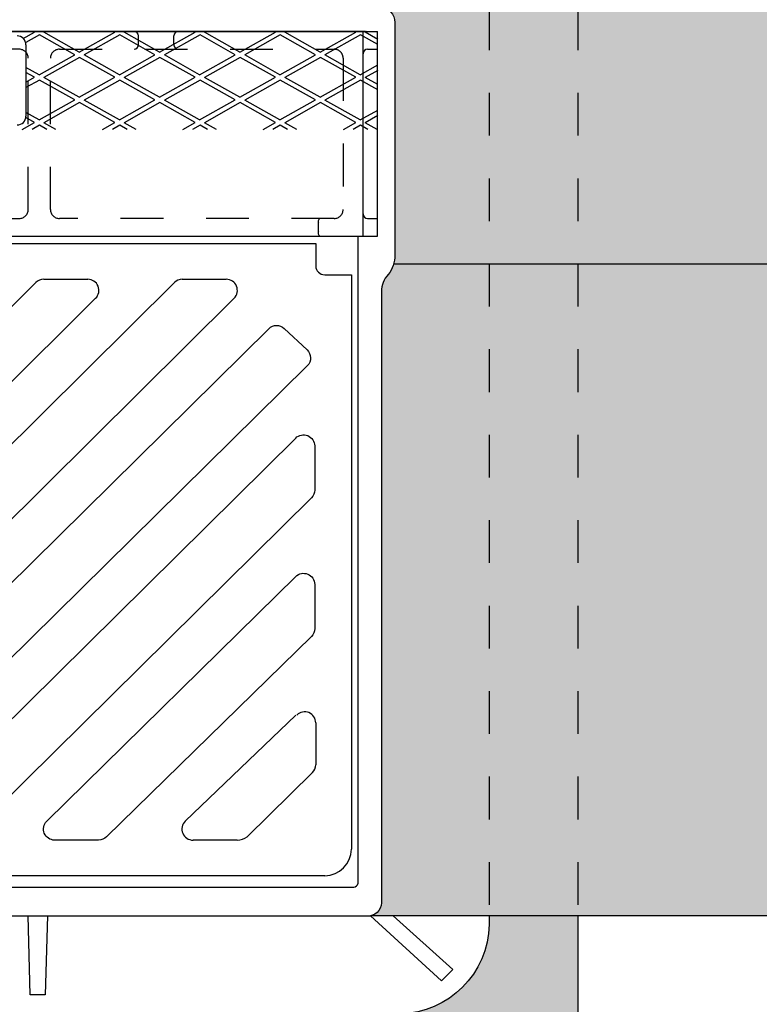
# Model space of a CAD drawing. Header units: feet. Extents: x 6 to 219, y -47 to 30.
# Tile 17 of 47: x 165.27 to 167.01, y 20.72 to 23.02. Entities that reach past the tile are written whole.
import ezdxf

# ---------------------------------------------------------------- set-up
doc = ezdxf.new("R2010")
doc.units = ezdxf.units.FT
doc.header["$MEASUREMENT"] = 0
doc.linetypes.add('F', pattern=[0.15000000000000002, 0.1, -0.05])
doc.linetypes.add('HIDDEN', pattern=[0.375, 0.25, -0.125])
for name, color, linetype in [('DETAILS', 4, 'Continuous'), ('HATCH', 247, 'Continuous'), ('P-HATCH', 247, 'Continuous'), ('text', 9, 'Continuous')]:
    doc.layers.add(name, color=color, linetype=linetype)

msp = doc.modelspace()

# ---------------------------------------------------------------- hatches: boundary and pattern name
at = {"layer": 'P-HATCH', "linetype": 'Continuous'}
h = msp.add_hatch(dxfattribs=at)
h.set_pattern_fill('AR-CONC', color=256, scale=0.025)
h.set_pattern_definition([(49.99999999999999, (-24.56600108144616, 3.624450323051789), (0.1793150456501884, -0.01568803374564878), [0.01875, -0.20625]), (355, (-24.56600108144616, 3.624450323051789), (-0.03468783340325, 0.188048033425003), [0.015, -0.165]), (100.45144446, (-24.55105816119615, 3.623142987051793), (0.144627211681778, 0.1723599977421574), [0.01593504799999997, -0.1752855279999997]), (46.18420000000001, (-24.56600108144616, 3.674450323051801), (0.2668103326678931, -0.04137982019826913), [0.028125, -0.309375]), (96.63563549, (-24.54376689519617, 3.671001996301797), (0.2336654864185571, 0.2435296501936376), [0.0239025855, -0.26292844]), (351.1841639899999, (-24.56600108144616, 3.674450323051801), (0.2336654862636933, 0.2435296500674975), [0.0225, -0.24750000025]), (21, (-24.54100108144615, 3.661950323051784), (0.1492267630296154, -0.1006547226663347), [0.01875, -0.20625]), (326.0000000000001, (-24.54100108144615, 3.661950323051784), (0.06082883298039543, 0.1812875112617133), [0.015, -0.165]), (71.45144474, (-24.52856551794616, 3.653562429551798), (0.2100555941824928, 0.08063278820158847), [0.0159350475, -0.175285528]), (37.50000000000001, (-24.56600108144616, 3.624450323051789), (0.003039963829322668, 0.08322346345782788), [0, -0.163, 0, -0.1675, 0, -0.165625]), (7.499999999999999, (-24.56600108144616, 3.624450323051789), (0.06576738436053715, 0.09860292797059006), [0, -0.0955, 0, -0.15925, 0, -0.063125]), (327.5, (-24.62175108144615, 3.624450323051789), (0.1334556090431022, -0.005638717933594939), [0, -0.0625, 0, -0.195, 0, -0.25875]), (317.5, (-24.64675108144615, 3.624450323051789), (0.1457965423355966, 0.02502624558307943), [0, -0.08125, 0, -0.1295, 0, -0.18375])])
edge = h.paths.add_edge_path()
edge.add_line((166.5813298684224, 23.4853211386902), (162.5813298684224, 23.4853211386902))
edge.add_line((162.5813298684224, 23.4853211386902), (162.5813298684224, 23.04981499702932))
edge.add_line((162.5813298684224, 23.04981499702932), (162.7888006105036, 23.04981499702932))
edge.add_line((162.7888006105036, 23.04981499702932), (162.7888006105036, 23.07075934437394))
edge.add_arc((162.9961706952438, 23.07075934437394), 0.207370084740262, 90.4873738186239, 179.9999999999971, ccw=False)
edge.add_line((162.994406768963, 23.27812192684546), (166.1629587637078, 23.27812192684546))
edge.add_arc((166.1638349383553, 23.06810736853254), 0.210016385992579, 0.7235200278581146, 90.23903494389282, ccw=False)
edge.add_line((166.3738345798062, 23.07075934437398), (166.3738345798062, 23.04981499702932))
edge.add_line((166.3738345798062, 23.04981499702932), (166.5813298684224, 23.04981499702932))
edge.add_line((166.5813298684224, 23.04981499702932), (166.5813298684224, 23.4853211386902))
edge = h.paths.add_edge_path()
edge.add_line((165.997996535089, 20.6947886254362), (166.0813298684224, 20.48532113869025))
edge.add_line((166.0813298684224, 20.48532113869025), (166.5813298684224, 20.48532113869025))
edge.add_line((166.5813298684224, 20.48532113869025), (166.5813298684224, 20.92379156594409))
edge.add_line((166.5813298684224, 20.92379156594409), (166.3738345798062, 20.92379156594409))
edge.add_line((166.3738345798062, 20.92379156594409), (166.3738345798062, 20.91182212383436))
edge.add_arc((166.1607506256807, 20.90787238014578), 0.2131205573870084, -88.93519295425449, 1.0619182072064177, ccw=False)
edge.add_line((166.1647111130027, 20.69478862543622), (165.997996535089, 20.6947886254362))
edge = h.paths.add_edge_path()
edge.add_line((163.0813298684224, 20.48532113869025), (163.1646632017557, 20.6947886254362))
edge.add_line((163.1646632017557, 20.6947886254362), (163.0058714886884, 20.6947886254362))
edge.add_arc((163.0019030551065, 20.90789107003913), 0.2131393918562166, 181.0668494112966, 271.066849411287, ccw=False)
edge.add_line((162.7888006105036, 20.90392263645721), (162.7888006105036, 20.92309555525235))
edge.add_line((162.7888006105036, 20.92309555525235), (162.5813298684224, 20.92309555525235))
edge.add_line((162.5813298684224, 20.92309555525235), (162.5813298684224, 20.48532113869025))
edge.add_line((162.5813298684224, 20.48532113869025), (163.0813298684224, 20.48532113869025))
at = {"layer": 'text', "linetype": 'Continuous'}
h = msp.add_hatch(color=255, dxfattribs=at)
h.dxf.hatch_style = 1
h.paths.add_polyline_path([(159.497996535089, 23.04981499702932), (158.9980021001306, 23.04981499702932), (158.9980135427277, 22.44920455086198), (159.497996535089, 22.44920455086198)])
h.paths.add_polyline_path([(159.497996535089, 22.44920455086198), (158.9980135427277, 22.44920455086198), (158.9980209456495, 22.06063261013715), (158.8296721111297, 22.06063261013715), (159.1663209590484, 21.91227794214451), (158.9979965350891, 21.91227794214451), (158.997996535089, 20.92309555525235), (159.497996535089, 20.92309555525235)])
edge = h.paths.add_edge_path()
edge.add_arc((163.0444740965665, 23.01469509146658), 0.0351657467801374, 92.92585613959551, 180, ccw=False)
edge.add_line((163.0426791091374, 23.04981499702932), (159.5813298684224, 23.04981499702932))
edge.add_line((159.5813298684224, 23.04981499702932), (159.5813298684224, 22.44920455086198))
edge.add_line((159.5813298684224, 22.44920455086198), (163.0125117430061, 22.44920455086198))
edge.add_arc((163.0858550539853, 22.47113370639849), 0.0765514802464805, 180.6400256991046, 196.6463102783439, ccw=False)
edge.add_line((163.0093083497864, 22.47027860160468), (163.0093083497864, 23.01469509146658))
edge = h.paths.add_edge_path()
edge.add_arc((162.9862717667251, 22.38616842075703), 0.05466306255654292, 1.360219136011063, 35.80627580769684)
edge.add_arc((163.0858550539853, 22.47113370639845), 0.07655148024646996, 196.6463102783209, 223.8002770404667, ccw=False)
edge.add_line((163.0125117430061, 22.44920455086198), (159.5813298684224, 22.44920455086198))
edge.add_line((159.5813298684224, 22.44920455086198), (159.5813298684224, 20.92309555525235))
edge.add_line((159.5813298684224, 20.92309555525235), (163.0742901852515, 20.92309555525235))
edge.add_arc((163.0735805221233, 20.9557661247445), 0.03267827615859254, 181.857966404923, 271.24437098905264, ccw=False)
edge.add_line((163.0409194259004, 20.95470663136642), (163.0409194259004, 22.38746601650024))
edge = h.paths.add_edge_path()
edge.add_line((169.5813298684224, 22.44920455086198), (166.1501339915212, 22.44920455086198))
edge.add_arc((166.0767906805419, 22.47113370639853), 0.07655148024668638, 316.1997229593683, 343.3536897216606, ccw=False)
edge.add_arc((166.1763739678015, 22.38616842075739), 0.05466306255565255, 144.1937241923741, 181.3602191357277)
edge.add_line((166.121726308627, 22.38487082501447), (166.121726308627, 20.95682561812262))
edge.add_arc((166.0890652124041, 20.95576612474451), 0.03267827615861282, -78.08786366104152, 1.8579664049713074, ccw=False)
edge.add_line((166.0958103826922, 20.92379156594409), (169.5813298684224, 20.92379156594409))
edge.add_line((169.5813298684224, 20.92379156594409), (169.5813298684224, 22.44920455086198))
edge = h.paths.add_edge_path()
edge.add_line((169.5813298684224, 23.04981499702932), (166.1163766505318, 23.04981499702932))
edge.add_arc((166.1181716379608, 23.01469509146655), 0.03516574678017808, 5.7980287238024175e-12, 92.92585613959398, ccw=False)
edge.add_line((166.153337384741, 23.01469509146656), (166.153337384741, 22.4719888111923))
edge.add_arc((166.0767906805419, 22.47113370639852), 0.07655148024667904, -16.646310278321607, 0.6400256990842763, ccw=False)
edge.add_line((166.1501339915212, 22.44920455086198), (169.5813298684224, 22.44920455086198))
edge.add_line((169.5813298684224, 22.44920455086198), (169.5813298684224, 23.04981499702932))
h.paths.add_polyline_path([(170.1646687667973, 23.04981499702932), (169.6646632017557, 23.04981499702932), (169.6646632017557, 22.44920455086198), (170.1646802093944, 22.44920455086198)])
h.paths.add_polyline_path([(170.1646632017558, 21.91227794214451), (170.332987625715, 21.91227794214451), (169.9963387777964, 22.06063261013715), (170.1646876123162, 22.06063261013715), (170.1646802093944, 22.44920455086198), (169.6646632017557, 22.44920455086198), (169.6646632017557, 20.92379156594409), (170.1646632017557, 20.92379156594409)])

# ---------------------------------------------------------------- linework, layer by layer
at = {"layer": 'DETAILS', "linetype": 'Continuous'}
for points in [[(169.5813298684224, 22.44920455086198), (166.1501211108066, 22.44920455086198)], [(170.1646632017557, 20.92379156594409), (166.0958103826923, 20.92379156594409)], [(166.5813298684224, 20.92379156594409), (166.5813298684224, 20.48532113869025)]]:
    msp.add_lwpolyline(points, dxfattribs=at)
at = {"layer": 'HATCH'}
for p, q in [((163.0500728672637, 22.99362104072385), (166.1125728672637, 22.99362104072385)), ((165.2833767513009, 22.97724789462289), (165.3097538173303, 22.99208499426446)), ((165.3212158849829, 22.98563758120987), (165.2890028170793, 22.9675177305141)), ((165.4037107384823, 22.93923422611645), (165.3212158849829, 22.98563758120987)), ((165.3354087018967, 22.99362104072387), (165.3318394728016, 22.99161334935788)), ((165.414334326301, 22.94520999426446), (165.3318394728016, 22.99161334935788)), ((165.414334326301, 22.94520999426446), (165.4976676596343, 22.99208499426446)), ((165.509129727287, 22.98563758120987), (165.4257963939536, 22.93876258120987)), ((165.4976676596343, 22.99208499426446), (165.4949369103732, 22.99362104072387)), ((165.5916245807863, 22.93923422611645), (165.509129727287, 22.98563758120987)), ((165.5233225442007, 22.99362104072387), (165.5197533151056, 22.99161334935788)), ((165.602248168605, 22.94520999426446), (165.5197533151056, 22.99161334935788)), ((165.5532173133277, 22.96237104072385), (165.5532173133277, 22.98320437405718)), ((165.602248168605, 22.94520999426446), (165.6855815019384, 22.99208499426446)), ((165.697043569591, 22.98563758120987), (165.6137102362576, 22.93876258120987)), ((165.6354700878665, 22.96237104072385), (165.6354700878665, 22.98320437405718)), ((165.6855815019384, 22.99208499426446), (165.6828507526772, 22.99362104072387)), ((165.7795384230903, 22.93923422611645), (165.697043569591, 22.98563758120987)), ((165.7112363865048, 22.99362104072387), (165.7076671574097, 22.99161334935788)), ((165.7901620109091, 22.94520999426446), (165.7076671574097, 22.99161334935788)), ((165.7901620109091, 22.94520999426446), (165.8734953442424, 22.99208499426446)), ((165.884957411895, 22.98563758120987), (165.8016240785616, 22.93876258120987)), ((165.9674522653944, 22.93923422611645), (165.884957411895, 22.98563758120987)), ((165.8991502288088, 22.99362104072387), (165.8955809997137, 22.99161334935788)), ((165.9780758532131, 22.94520999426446), (165.8955809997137, 22.99161334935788)), ((165.9780758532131, 22.94520999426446), (166.0614091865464, 22.99208499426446)), ((166.0728712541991, 22.98563758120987), (165.9895379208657, 22.93876258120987)), ((166.0614091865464, 22.99208499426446), (166.0586784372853, 22.99362104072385)), ((166.1129969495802, 22.96306687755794), (166.0728712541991, 22.98563758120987)), ((166.0787187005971, 22.51445437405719), (166.0787187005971, 22.99362104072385)), ((166.0870640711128, 22.99362104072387), (166.0834948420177, 22.99161334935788)), ((166.1129969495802, 22.97501841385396), (166.0834948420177, 22.99161334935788)), ((166.1125728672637, 22.51445437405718), (166.1125728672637, 22.99362104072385)), ((165.2896562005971, 22.9623411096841), (165.2896562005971, 22.79567444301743)), ((166.0891353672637, 22.95195437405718), (166.1125728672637, 22.95195437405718)), ((165.320377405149, 22.89235922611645), (165.4037107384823, 22.93923422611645)), ((165.4151728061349, 22.93278681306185), (165.3318394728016, 22.88591181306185)), ((165.4976676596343, 22.88638345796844), (165.4151728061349, 22.93278681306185)), ((165.508291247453, 22.89235922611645), (165.4257963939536, 22.93876258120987)), ((165.508291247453, 22.89235922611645), (165.5916245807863, 22.93923422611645)), ((165.6030866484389, 22.93278681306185), (165.5197533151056, 22.88591181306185)), ((165.6855815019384, 22.88638345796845), (165.6030866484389, 22.93278681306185)), ((165.696205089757, 22.89235922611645), (165.6137102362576, 22.93876258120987)), ((165.696205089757, 22.89235922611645), (165.7795384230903, 22.93923422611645)), ((165.791000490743, 22.93278681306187), (165.7076671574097, 22.88591181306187)), ((165.8734953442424, 22.88638345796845), (165.791000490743, 22.93278681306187)), ((165.8841189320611, 22.89235922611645), (165.8016240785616, 22.93876258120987)), ((165.8841189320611, 22.89235922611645), (165.9674522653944, 22.93923422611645)), ((165.978914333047, 22.93278681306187), (165.8955809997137, 22.88591181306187)), ((166.0614091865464, 22.88638345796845), (165.978914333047, 22.93278681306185)), ((166.0720327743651, 22.89235922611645), (165.9895379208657, 22.93876258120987)), ((165.320377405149, 22.89235922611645), (165.2896562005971, 22.9096399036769)), ((166.0720327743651, 22.89235922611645), (166.1129969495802, 22.91540157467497)), ((165.3097538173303, 22.88638345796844), (165.2896562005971, 22.89768836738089)), ((165.2896562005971, 22.87507854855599), (165.3097538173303, 22.88638345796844)), ((165.3212158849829, 22.87993604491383), (165.2896562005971, 22.8621837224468)), ((165.4037107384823, 22.83353268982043), (165.3212158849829, 22.87993604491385)), ((165.414334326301, 22.83950845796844), (165.3318394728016, 22.88591181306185)), ((165.414334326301, 22.83950845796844), (165.4976676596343, 22.88638345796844)), ((165.509129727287, 22.87993604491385), (165.4257963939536, 22.83306104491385)), ((165.5916245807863, 22.83353268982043), (165.5091297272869, 22.87993604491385)), ((165.602248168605, 22.83950845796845), (165.5197533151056, 22.88591181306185)), ((165.602248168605, 22.83950845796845), (165.6855815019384, 22.88638345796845)), ((165.697043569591, 22.87993604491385), (165.6137102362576, 22.83306104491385)), ((165.7795384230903, 22.83353268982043), (165.697043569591, 22.87993604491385)), ((165.7901620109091, 22.83950845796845), (165.7076671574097, 22.88591181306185)), ((165.7901620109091, 22.83950845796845), (165.8734953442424, 22.88638345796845)), ((165.884957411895, 22.87993604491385), (165.8016240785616, 22.83306104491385)), ((165.9674522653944, 22.83353268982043), (165.884957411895, 22.87993604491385)), ((165.9780758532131, 22.83950845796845), (165.8955809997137, 22.88591181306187)), ((165.9780758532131, 22.83950845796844), (166.0614091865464, 22.88638345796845)), ((166.0728712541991, 22.87993604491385), (165.9895379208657, 22.83306104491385)), ((166.1129969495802, 22.85736534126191), (166.0728712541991, 22.87993604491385)), ((166.1129969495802, 22.90250674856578), (166.0834948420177, 22.88591181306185)), ((166.1129969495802, 22.86931687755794), (166.0834948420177, 22.88591181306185)), ((165.320377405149, 22.78665768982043), (165.4037107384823, 22.83353268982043)), ((165.4151728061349, 22.82708527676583), (165.3318394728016, 22.78021027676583)), ((165.4976676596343, 22.78068192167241), (165.4151728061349, 22.82708527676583)), ((165.508291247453, 22.78665768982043), (165.4257963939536, 22.83306104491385)), ((165.508291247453, 22.78665768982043), (165.5916245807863, 22.83353268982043)), ((165.6030866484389, 22.82708527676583), (165.5197533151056, 22.78021027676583)), ((165.6855815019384, 22.78068192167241), (165.6030866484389, 22.82708527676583)), ((165.696205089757, 22.78665768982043), (165.6137102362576, 22.83306104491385)), ((165.696205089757, 22.78665768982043), (165.7795384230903, 22.83353268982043)), ((165.791000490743, 22.82708527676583), (165.7076671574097, 22.78021027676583)), ((165.8734953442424, 22.78068192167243), (165.791000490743, 22.82708527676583)), ((165.8841189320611, 22.78665768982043), (165.8016240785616, 22.83306104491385)), ((165.8841189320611, 22.78665768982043), (165.9674522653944, 22.83353268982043)), ((165.978914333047, 22.82708527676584), (165.8955809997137, 22.78021027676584)), ((166.0614091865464, 22.78068192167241), (165.978914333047, 22.82708527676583)), ((166.0720327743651, 22.78665768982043), (165.9895379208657, 22.83306104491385)), ((165.3097538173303, 22.78068192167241), (165.2893568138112, 22.7921552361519)), ((165.320377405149, 22.78665768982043), (165.2896562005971, 22.80393836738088)), ((166.0720327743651, 22.78665768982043), (166.1129969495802, 22.80970003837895)), ((166.1129969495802, 22.79680521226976), (166.0834948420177, 22.78021027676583)), ((165.2810633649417, 22.76454354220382), (165.3097538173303, 22.78068192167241)), ((165.3212158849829, 22.77423450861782), (165.3039875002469, 22.76454354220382)), ((165.3384442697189, 22.76454354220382), (165.3212158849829, 22.77423450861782)), ((165.3596914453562, 22.76454354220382), (165.3318394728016, 22.78021027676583)), ((165.4689772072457, 22.76454354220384), (165.4976676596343, 22.78068192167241)), ((165.509129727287, 22.77423450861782), (165.4919013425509, 22.76454354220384)), ((165.5263581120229, 22.76454354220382), (165.5091297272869, 22.77423450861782)), ((165.5476052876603, 22.76454354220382), (165.5197533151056, 22.78021027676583)), ((165.6568910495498, 22.76454354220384), (165.6855815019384, 22.78068192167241)), ((165.697043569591, 22.77423450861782), (165.679815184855, 22.76454354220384)), ((165.7142719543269, 22.76454354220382), (165.697043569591, 22.77423450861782)), ((165.7355191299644, 22.76454354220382), (165.7076671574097, 22.78021027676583)), ((165.8448048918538, 22.76454354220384), (165.8734953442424, 22.78068192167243)), ((165.884957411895, 22.77423450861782), (165.867729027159, 22.76454354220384)), ((165.902185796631, 22.76454354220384), (165.884957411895, 22.77423450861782)), ((165.9234329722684, 22.76454354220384), (165.8955809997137, 22.78021027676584)), ((166.0327187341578, 22.76454354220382), (166.0614091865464, 22.78068192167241)), ((166.0728712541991, 22.77423450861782), (166.055642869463, 22.76454354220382)), ((166.090099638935, 22.76454354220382), (166.0728712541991, 22.77423450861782)), ((166.1113468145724, 22.76454354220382), (166.0834948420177, 22.78021027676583)), ((165.9745520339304, 22.52487104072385), (165.9745520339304, 22.54570437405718)), ((166.0891353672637, 22.55612104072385), (166.1125728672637, 22.55612104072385)), ((163.0500728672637, 22.51445437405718), (166.1125728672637, 22.51445437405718))]:
    msp.add_line(p, q, dxfattribs=at)
at = {"layer": 'HATCH', "linetype": 'Continuous'}
for p, q in [((163.1946041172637, 22.49709545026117), (165.9680416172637, 22.49709545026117)), ((165.9680416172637, 22.49709545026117), (165.9680416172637, 22.44501211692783)), ((165.9888749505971, 22.42417878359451), (166.0513749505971, 22.42417878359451)), ((166.0513749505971, 22.42417878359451), (166.0513749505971, 21.08042878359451)), ((164.041883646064, 21.14571802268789), (165.3128806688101, 22.4062109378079)), ((164.3659742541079, 21.14571802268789), (165.6369712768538, 22.4062109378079)), ((165.33121834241, 22.41376211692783), (165.4343374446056, 22.41376211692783)), ((165.6553089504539, 22.41376211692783), (165.7584280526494, 22.41376211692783)), ((164.1818318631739, 21.10888954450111), (165.4526751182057, 22.36922996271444)), ((164.5059224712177, 21.10888954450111), (165.7767657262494, 22.36922996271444)), ((165.6623366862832, 21.14571802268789), (165.920981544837, 21.393946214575)), ((165.9680416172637, 21.37553197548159), (165.9680416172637, 21.27762056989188)), ((165.8074932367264, 21.10888954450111), (165.9604141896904, 21.25920633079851)), ((165.7838706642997, 21.10126211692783), (165.6807509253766, 21.10126211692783)), ((165.9888749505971, 21.01792878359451), (163.1737707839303, 21.01792878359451))]:
    msp.add_line(p, q, dxfattribs=at)
for points in [[(164.5813228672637, 23.04981499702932), (166.1199666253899, 23.04981499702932, -0.3993346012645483), (166.153337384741, 23.01469509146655), (166.153337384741, 22.47027860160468, -0.1606299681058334), (166.1378131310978, 22.42491261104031), (166.1378131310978, 22.42491261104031, 0.205707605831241), (166.121726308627, 22.38487082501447), (166.121726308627, 20.95470663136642, -0.4110803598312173), (166.0883555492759, 20.92309555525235), (164.5813228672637, 20.92309555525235), (163.0742901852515, 20.92309555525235, -0.4110803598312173), (163.0409194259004, 20.95470663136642), (163.0409194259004, 22.38487082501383, 0.2057076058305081), (163.0248326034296, 22.42491261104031), (163.0248326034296, 22.42491261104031, -0.1606299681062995), (163.0093083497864, 22.47027860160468), (163.0093083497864, 23.01469509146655, -0.3993346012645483), (163.0426791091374, 23.04981499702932)], [(164.8115988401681, 21.10126211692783), (164.7084791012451, 21.10126211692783, -0.6681786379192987), (164.6900648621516, 21.14571802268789), (165.8580787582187, 22.2981069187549, -0.4047682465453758), (165.8943018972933, 22.29869298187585), (165.9475306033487, 22.24880194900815, -0.4237223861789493), (165.9481359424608, 22.21138740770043), (164.8300130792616, 21.10888954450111, -0.1989123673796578)], [(165.1356894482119, 21.10126211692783), (165.032569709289, 21.10126211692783, -0.6681786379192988), (165.0141554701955, 21.14571802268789), (165.920981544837, 22.04212743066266, -0.6681786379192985), (165.9654374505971, 22.02371319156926), (165.9654374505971, 21.92059345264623, -0.1989123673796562), (165.9578100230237, 21.90217921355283), (165.1541036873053, 21.10888954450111, -0.1989123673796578)], [(165.4597800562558, 21.10126211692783), (165.3566603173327, 21.10126211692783, -0.6681786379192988), (165.3382460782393, 21.14571802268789), (165.920981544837, 21.71803682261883, -0.6681786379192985), (165.9654374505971, 21.69962258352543), (165.9654374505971, 21.5965028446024, -0.1989123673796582), (165.9578100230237, 21.578088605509), (165.4781942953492, 21.10888954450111, -0.1989123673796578)]]:
    msp.add_lwpolyline(points, format="xyb", close=True, dxfattribs=at)
at = {"layer": 'HATCH', "linetype": 'HIDDEN', "ltscale": 0.1}
for points in [[(166.3738345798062, 23.04981499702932), (166.3738345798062, 20.92379156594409)], [(166.5813298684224, 23.04981499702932), (166.5813298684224, 20.92379156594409)]]:
    msp.add_lwpolyline(points, dxfattribs=at)
at = {"layer": 'HATCH', "linetype": 'Continuous'}
for points in [[(166.0844124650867, 22.99362104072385), (164.5813228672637, 22.99362104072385)], [(165.3402267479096, 20.92379156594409), (165.3349582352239, 20.73939362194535), (165.2998383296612, 20.73939362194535), (165.2945698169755, 20.92379156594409)], [(166.0958103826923, 20.92379156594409), (166.2622164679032, 20.77206837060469), (166.2885590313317, 20.79841093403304), (166.1495470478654, 20.92379156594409)]]:
    msp.add_lwpolyline(points, dxfattribs=at)
at = {"layer": 'HATCH', "linetype": 'F'}
for points in [[(164.6073645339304, 22.93112104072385), (164.6073645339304, 22.57695437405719, 0.414213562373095), (164.6281978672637, 22.55612104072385), (165.2740312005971, 22.55612104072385, 0.414213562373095), (165.2948645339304, 22.57695437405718), (165.2948645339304, 22.93112104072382, 0.414213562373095), (165.2740312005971, 22.95195437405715), (164.6281978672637, 22.95195437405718, 0.414213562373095)], [(166.0320804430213, 22.93112104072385), (166.0320804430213, 22.57695437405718, -0.414213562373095), (166.0112471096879, 22.55612104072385), (165.3677812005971, 22.55612104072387, -0.414213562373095), (165.3469478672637, 22.57695437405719), (165.3469478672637, 22.93112104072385, -0.414213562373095), (165.3677812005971, 22.95195437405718), (166.0112471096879, 22.95195437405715, -0.414213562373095)]]:
    msp.add_lwpolyline(points, format="xyb", close=True, dxfattribs=at)
at = {"layer": 'HATCH', "linetype": 'Continuous'}
for points in [[(164.5813228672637, 20.99158622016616), (166.0567444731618, 20.99158622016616, 0.3619386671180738), (166.0672814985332, 21.00036356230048), (166.0672814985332, 22.51445437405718)], [(166.3738345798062, 20.92379156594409), (166.3738345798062, 20.90392263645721, -0.403383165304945), (166.1647111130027, 20.6947886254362), (162.9979346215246, 20.6947886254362, -0.4033477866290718), (162.7888006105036, 20.90392263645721), (162.7888006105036, 20.92309555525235)]]:
    msp.add_lwpolyline(points, format="xyb", dxfattribs=at)
at = {"layer": 'HATCH'}
for centre, radius, start, end in [((165.2688228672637, 22.9623411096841), 0.02083333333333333, 0, 90), ((165.542800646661, 22.98320437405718), 0.01041666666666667, 0, 90), ((165.6458867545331, 22.98320437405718), 0.01041666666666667, 90, 180), ((165.542800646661, 22.96237104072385), 0.01041666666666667, 270, 0), ((165.6458867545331, 22.96237104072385), 0.01041666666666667, 180, 270), ((166.0891353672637, 22.94153770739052), 0.01041666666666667, 90, 180), ((165.2688228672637, 22.79567444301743), 0.02083333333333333, 270, 0), ((166.0891353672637, 22.56653770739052), 0.01041666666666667, 180, 270), ((165.9809389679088, 22.54899722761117), 0.007185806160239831, 97.53154537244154, 207.2738628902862), ((165.9809389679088, 22.52157818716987), 0.007185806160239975, 152.7261371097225, 262.4684546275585)]:
    msp.add_arc(centre, radius, start, end, dxfattribs=at)
at = {"layer": 'HATCH', "linetype": 'Continuous'}
for centre, radius, start, end in [((165.9888749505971, 22.44501211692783), 0.02083333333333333, 180, 270), ((165.33121834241, 22.38772045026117), 0.02604166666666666, 90, 134.7622595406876), ((165.4343374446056, 22.38772045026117), 0.02604166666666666, 314.7622595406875, 90), ((165.6553089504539, 22.38772045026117), 0.02604166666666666, 90, 134.7622595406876), ((165.7584280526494, 22.38772045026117), 0.02604166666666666, 314.7622595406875, 90), ((165.9419999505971, 21.37553197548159), 0.02604166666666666, 0, 135.0000000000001), ((165.9419999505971, 21.27762056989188), 0.02604166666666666, 315.0000000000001, 0), ((165.6807509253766, 21.12730378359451), 0.02604166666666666, 135.0000000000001, 270), ((165.784047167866, 21.14110940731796), 0.03984768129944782, 269.7462100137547, 306.0430037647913), ((165.9888749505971, 21.08042878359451), 0.0625, 270, 0)]:
    msp.add_arc(centre, radius, start, end, dxfattribs=at)

doc.saveas('drawing.dxf')
